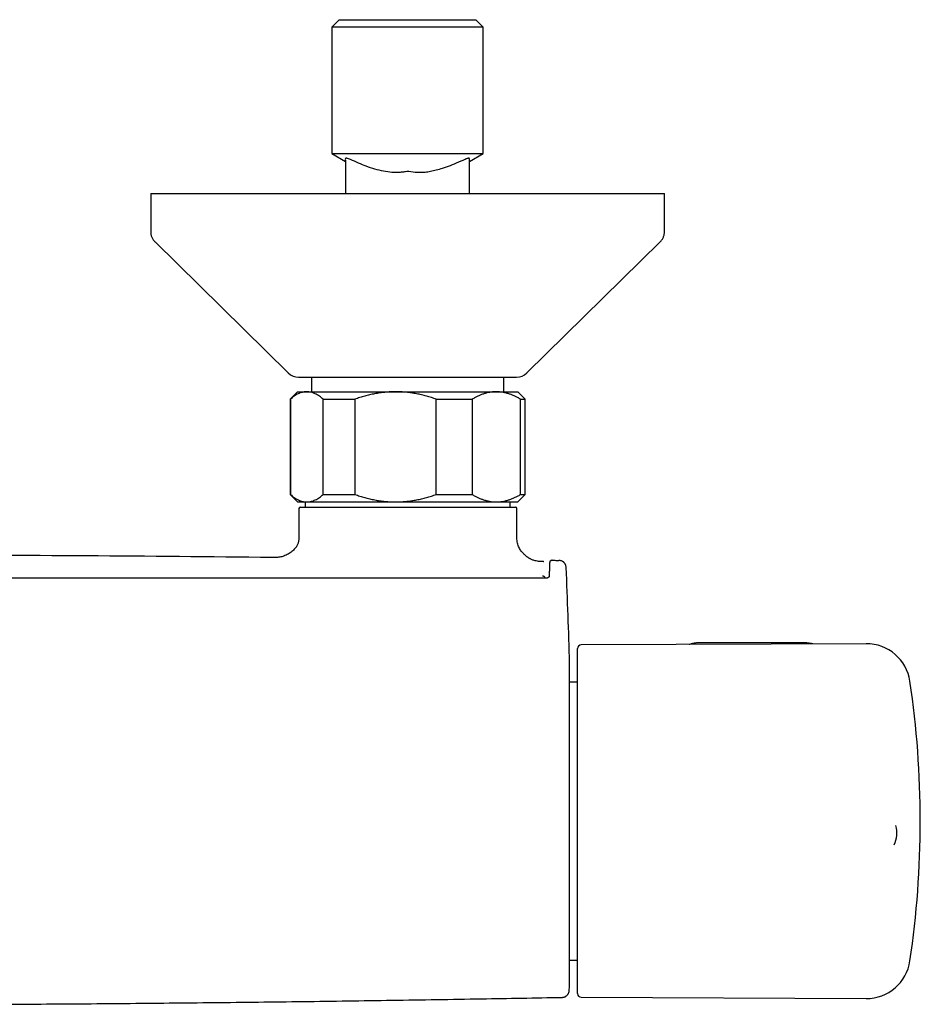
# Model space of a CAD drawing. Header units: millimetres. Extents: x 8 to 1603, y 12 to 2556.
# Tile 5 of 20: x 837 to 960, y 1188 to 1322. Entities that reach past the tile are written whole.
import ezdxf

# ---------------------------------------------------------------- set-up
doc = ezdxf.new("R2010")
doc.units = ezdxf.units.MM

msp = doc.modelspace()

# ---------------------------------------------------------------- linework, layer by layer
at = {"color": 7, "linetype": 'Continuous', "lineweight": 30}
for p, q in [((880.8, 1322.1), (879.8, 1321.1)), ((880.8, 1322.1), (890.1, 1322.1)), ((890.1, 1322.1), (899.4, 1322.1)), ((900.4, 1321.1), (899.4, 1322.1)), ((879.8, 1321.1), (879.8, 1303.85)), ((890.1, 1321.1), (879.8, 1321.1)), ((900.4, 1321.1), (890.1, 1321.1)), ((900.4, 1303.85), (900.4, 1321.1)), ((879.8, 1303.85), (881.63, 1302.8)), ((879.8, 1303.85), (900.4, 1303.85)), ((881.65, 1302.84), (881.65, 1300.1)), ((898.55, 1302.78), (900.4, 1303.85)), ((898.55, 1300.1), (898.55, 1303.1)), ((898.55, 1300.1), (898.55, 1302.79)), ((881.65, 1300.1), (881.65, 1298.4)), ((881.65, 1300.1), (881.65, 1300.1)), ((898.55, 1298.4), (898.55, 1300.1)), ((898.55, 1298.4), (898.55, 1300.1)), ((855.1, 1298.4), (855.1, 1293.24)), ((855.1, 1298.4), (925.1, 1298.4)), ((925.1, 1293.24), (925.1, 1298.4)), ((855.7, 1291.81), (873.85, 1273.97)), ((906.35, 1273.97), (924.5, 1291.81)), ((875.25, 1273.4), (904.95, 1273.4)), ((877, 1273.4), (877, 1271.4)), ((903.2, 1271.4), (903.2, 1273.4)), ((875.1, 1271.4), (874.1, 1270.4)), ((875.1, 1271.4), (876.37, 1271.4)), ((876.37, 1271.4), (888.47, 1271.4)), ((888.47, 1271.4), (902.2, 1271.4)), ((902.2, 1271.4), (905.1, 1271.4)), ((906.1, 1270.4), (905.1, 1271.4)), ((874.1, 1270.4), (874.1, 1257.4)), ((874.1, 1270.4), (874.13, 1270.4)), ((874.13, 1270.4), (874.13, 1257.4)), ((878.61, 1270.4), (882.93, 1270.4)), ((878.61, 1257.4), (878.61, 1270.4)), ((882.93, 1270.4), (882.93, 1257.4)), ((894, 1257.4), (894, 1270.4)), ((894, 1270.4), (898.91, 1270.4)), ((898.91, 1270.4), (898.91, 1257.4)), ((905.49, 1257.4), (905.49, 1270.4)), ((905.49, 1270.4), (906.1, 1270.4)), ((906.1, 1257.4), (906.1, 1270.4)), ((874.1, 1257.4), (875.1, 1256.4)), ((874.1, 1257.4), (874.13, 1257.4)), ((878.61, 1257.4), (882.93, 1257.4)), ((894, 1257.4), (898.91, 1257.4)), ((905.1, 1256.4), (906.1, 1257.4)), ((905.49, 1257.4), (906.1, 1257.4)), ((875.1, 1256.4), (876.37, 1256.4)), ((876.14, 1256.4), (876.14, 1255.7)), ((876.37, 1256.4), (888.47, 1256.4)), ((888.47, 1256.4), (902.2, 1256.4)), ((902.2, 1256.4), (905.1, 1256.4)), ((904.06, 1255.7), (904.06, 1256.4)), ((875.3, 1255.5), (875.3, 1251.9)), ((875.5, 1255.7), (904.79, 1255.7)), ((904.99, 1251.9), (904.99, 1255.5)), ((908.62, 1248.27), (908.62, 1248.27)), ((908.63, 1248.27), (908.67, 1248.26)), ((909.81, 1248.44), (909.81, 1248.44)), ((908.8, 1246.11), (908.8, 1245.99)), ((952.6, 1237.07), (913.76, 1236.9)), ((943.91, 1237.21), (930.11, 1237.21)), ((913.26, 1211.3), (913.26, 1236.4)), ((912.17, 1191.39), (912.17, 1234.41)), ((913.26, 1231.85), (912.17, 1231.85)), ((956.63, 1212.28), (956.63, 1212.29)), ((913.26, 1189.4), (913.26, 1211.3)), ((912.17, 1193.95), (913.26, 1193.95)), ((913.76, 1188.9), (952.6, 1188.73))]:
    msp.add_line(p, q, dxfattribs=at)
at = {"color": 7, "linetype": 'Continuous', "lineweight": 30, "flags": 128}
msp.add_lwpolyline([(909.82, 1248.44), (909.94, 1248.44), (910.05, 1248.44), (910.16, 1248.44), (910.28, 1248.43), (910.39, 1248.43), (910.5, 1248.43), (910.62, 1248.43), (910.73, 1248.43)], dxfattribs=at)
at = {"color": 7, "linetype": 'Continuous', "lineweight": 30}
for centre, radius, start, end in [((875.25, 1275.4), 2, 225.4958, 270), ((904.95, 1275.4), 2, 270, 314.5042), ((875.5, 1255.5), 0.2, 90, 180), ((904.79, 1255.5), 0.2, 0, 90), ((815.1, -3751.07), 5000.21, 89.35207, 89.93125), ((112.46, 1212.9), 800, 1.54039, 2.47664), ((952.62, 1231.07), 6, 8.4268, 90.25), ((913.76, 1236.4), 0.5, 90.25, 180), ((829.96, 1212.9), 130, 351.5732, 8.4268), ((952.76, 1211.27), 4, 336.0887, 14.7994), ((952.62, 1194.73), 6, 269.75, 351.5732), ((112.46, 1212.9), 800, 358.35228, 358.45961), ((913.76, 1189.4), 0.5, 180, 269.75)]:
    msp.add_arc(centre, radius, start, end, dxfattribs=at)
for points, knots in [([(898.55, 1303.1), (898.55, 1303.11), (898.55, 1303.13), (898.54, 1303.17), (898.51, 1303.2), (898.45, 1303.22), (898.36, 1303.22), (898.29, 1303.2), (898.2, 1303.18), (898.03, 1303.11), (897.8, 1303), (897.44, 1302.84), (896.8, 1302.57), (895.92, 1302.2), (894.91, 1301.84), (894.02, 1301.58), (893.25, 1301.4), (892.39, 1301.27), (891.39, 1301.25), (890.62, 1301.35), (890.19, 1301.41), (890.11, 1301.43), (890.05, 1301.41), (889.91, 1301.39), (889.59, 1301.34), (888.92, 1301.27), (887.96, 1301.27), (886.8, 1301.43), (885.63, 1301.73), (884.5, 1302.1), (883.39, 1302.56), (882.58, 1302.94), (882.05, 1303.16), (881.82, 1303.22), (881.68, 1303.23), (881.6, 1303.11), (881.63, 1302.92), (881.64, 1302.79), (881.64, 1302.81), (881.64, 1302.82)], [0, 0, 0, 0, 0.007091, 0.016564, 0.025035, 0.039104, 0.044906, 0.050083, 0.054881, 0.059611, 0.074735, 0.089474, 0.111865, 0.166643, 0.21645, 0.254897, 0.289971, 0.32291, 0.371757, 0.425158, 0.429782, 0.432432, 0.434989, 0.43853, 0.452413, 0.479126, 0.530956, 0.582574, 0.636824, 0.692379, 0.7422, 0.795111, 0.80904, 0.821505, 0.833961, 0.847821, 0.918356, 0.969083, 1, 1, 1, 1]), ([(855.1, 1293.24), (855.1, 1293.17), (855.1, 1293.03), (855.13, 1292.84), (855.18, 1292.64), (855.25, 1292.46), (855.33, 1292.29), (855.43, 1292.12), (855.56, 1291.96), (855.65, 1291.86), (855.7, 1291.81)], [0, 0, 0, 0, 0.129502, 0.255184, 0.378256, 0.5, 0.621744, 0.744816, 0.870498, 1, 1, 1, 1]), ([(924.5, 1291.81), (924.55, 1291.86), (924.64, 1291.96), (924.76, 1292.12), (924.87, 1292.29), (924.95, 1292.46), (925.02, 1292.64), (925.06, 1292.84), (925.09, 1293.03), (925.1, 1293.17), (925.1, 1293.24)], [0, 0, 0, 0, 0.129502, 0.255184, 0.378256, 0.5, 0.621744, 0.744816, 0.870498, 1, 1, 1, 1]), ([(876.37, 1271.4), (876.34, 1271.4), (876.23, 1271.4), (876.02, 1271.38), (875.75, 1271.33), (875.48, 1271.24), (875.21, 1271.13), (874.93, 1270.99), (874.66, 1270.82), (874.39, 1270.62), (874.22, 1270.47), (874.13, 1270.4)], [0, 0, 0, 0, 0.0340847, 0.1530934, 0.2722165, 0.3913505, 0.5103741, 0.6324297, 0.7544889, 0.8772427, 1, 1, 1, 1]), ([(878.61, 1270.4), (878.52, 1270.47), (878.35, 1270.62), (878.08, 1270.82), (877.8, 1270.99), (877.52, 1271.13), (877.24, 1271.25), (876.95, 1271.34), (876.66, 1271.39), (876.47, 1271.4), (876.37, 1271.4)], [0, 0, 0, 0, 0.122898, 0.245942, 0.369483, 0.493217, 0.619247, 0.745529, 0.87262, 1, 1, 1, 1]), ([(888.47, 1271.4), (888.4, 1271.4), (888.12, 1271.4), (887.61, 1271.38), (886.94, 1271.33), (886.27, 1271.24), (885.6, 1271.13), (884.93, 1270.99), (884.26, 1270.82), (883.59, 1270.62), (883.15, 1270.47), (882.93, 1270.4)], [0, 0, 0, 0, 0.034085, 0.152699, 0.271315, 0.390844, 0.510376, 0.632431, 0.75449, 0.877243, 1, 1, 1, 1]), ([(894, 1270.4), (893.78, 1270.47), (893.35, 1270.62), (892.68, 1270.82), (892, 1270.99), (891.31, 1271.13), (890.61, 1271.25), (889.9, 1271.34), (889.19, 1271.39), (888.71, 1271.4), (888.47, 1271.4)], [0, 0, 0, 0, 0.122973, 0.245942, 0.369581, 0.493217, 0.619375, 0.745529, 0.872765, 1, 1, 1, 1]), ([(902.2, 1271.4), (902.16, 1271.4), (901.99, 1271.4), (901.69, 1271.38), (901.29, 1271.33), (900.89, 1271.24), (900.49, 1271.13), (900.09, 1270.99), (899.69, 1270.82), (899.3, 1270.62), (899.04, 1270.47), (898.91, 1270.4)], [0, 0, 0, 0, 0.031426, 0.150353, 0.269282, 0.389133, 0.508986, 0.631385, 0.753788, 0.876892, 1, 1, 1, 1]), ([(905.49, 1270.4), (905.36, 1270.47), (905.1, 1270.62), (904.7, 1270.82), (904.3, 1270.99), (903.89, 1271.13), (903.47, 1271.25), (903.05, 1271.34), (902.62, 1271.39), (902.34, 1271.4), (902.2, 1271.4)], [0, 0, 0, 0, 0.122973, 0.245942, 0.369581, 0.493217, 0.619375, 0.745529, 0.872765, 1, 1, 1, 1]), ([(874.13, 1257.4), (874.22, 1257.33), (874.39, 1257.18), (874.66, 1256.98), (874.94, 1256.81), (875.22, 1256.66), (875.5, 1256.55), (875.79, 1256.46), (876.08, 1256.41), (876.27, 1256.4), (876.37, 1256.4)], [0, 0, 0, 0, 0.1229729, 0.2459422, 0.3695813, 0.4932166, 0.6192472, 0.7455293, 0.8726199, 1, 1, 1, 1]), ([(876.37, 1256.4), (876.4, 1256.4), (876.51, 1256.4), (876.72, 1256.42), (876.99, 1256.47), (877.26, 1256.56), (877.53, 1256.67), (877.81, 1256.81), (878.08, 1256.98), (878.35, 1257.18), (878.52, 1257.33), (878.61, 1257.4)], [0, 0, 0, 0, 0.034085, 0.152582, 0.271315, 0.390737, 0.510377, 0.632337, 0.75449, 0.877169, 1, 1, 1, 1]), ([(882.93, 1257.4), (883.15, 1257.33), (883.59, 1257.18), (884.26, 1256.98), (884.94, 1256.81), (885.63, 1256.66), (886.32, 1256.55), (887.03, 1256.46), (887.75, 1256.41), (888.23, 1256.4), (888.47, 1256.4)], [0, 0, 0, 0, 0.122973, 0.245942, 0.369581, 0.493217, 0.619375, 0.745529, 0.872765, 1, 1, 1, 1]), ([(888.47, 1256.4), (888.53, 1256.4), (888.82, 1256.4), (889.33, 1256.42), (890, 1256.47), (890.67, 1256.56), (891.34, 1256.67), (892.01, 1256.81), (892.68, 1256.98), (893.35, 1257.18), (893.78, 1257.33), (894, 1257.4)], [0, 0, 0, 0, 0.034085, 0.152699, 0.271315, 0.390844, 0.510376, 0.632431, 0.75449, 0.877243, 1, 1, 1, 1]), ([(898.91, 1257.4), (899.03, 1257.33), (899.29, 1257.18), (899.67, 1256.99), (900.06, 1256.82), (900.46, 1256.68), (900.86, 1256.56), (901.27, 1256.48), (901.68, 1256.42), (901.99, 1256.4), (902.16, 1256.4), (902.2, 1256.4)], [0, 0, 0, 0, 0.119246, 0.2384889, 0.3583379, 0.4781835, 0.6002988, 0.7224112, 0.8454934, 0.9685743, 1, 1, 1, 1]), ([(902.2, 1256.4), (902.33, 1256.4), (902.61, 1256.41), (903.02, 1256.46), (903.43, 1256.54), (903.85, 1256.65), (904.26, 1256.8), (904.67, 1256.97), (905.08, 1257.17), (905.35, 1257.32), (905.49, 1257.4)], [0, 0, 0, 0, 0.122618, 0.245238, 0.368878, 0.492521, 0.618996, 0.745475, 0.872735, 1, 1, 1, 1]), ([(875.3, 1251.9), (875.3, 1251.8), (875.3, 1251.61), (875.29, 1251.33), (875.26, 1251.09), (875.21, 1250.87), (875.15, 1250.67), (875.07, 1250.49), (874.99, 1250.34), (874.91, 1250.23), (874.81, 1250.09), (874.66, 1249.93), (874.45, 1249.74), (874.22, 1249.55), (873.96, 1249.37), (873.68, 1249.21), (873.4, 1249.07), (873.11, 1248.97), (872.82, 1248.89), (872.53, 1248.85), (872.23, 1248.82), (871.95, 1248.82), (871.77, 1248.82), (871.69, 1248.82)], [0, 0, 0, 0, 0.054085, 0.103137, 0.147317, 0.186912, 0.222175, 0.260251, 0.291318, 0.314701, 0.335766, 0.381887, 0.432986, 0.488061, 0.545579, 0.603727, 0.660401, 0.715116, 0.769802, 0.825631, 0.883696, 0.945024, 1, 1, 1, 1]), ([(908.62, 1248.27), (908.51, 1248.27), (908.28, 1248.27), (907.95, 1248.29), (907.64, 1248.34), (907.38, 1248.4), (907.16, 1248.47), (906.98, 1248.55), (906.84, 1248.61), (906.73, 1248.68), (906.62, 1248.74), (906.51, 1248.81), (906.41, 1248.89), (906.31, 1248.97), (906.21, 1249.05), (906.11, 1249.13), (906, 1249.24), (905.87, 1249.37), (905.73, 1249.52), (905.58, 1249.7), (905.42, 1249.92), (905.28, 1250.18), (905.15, 1250.47), (905.06, 1250.79), (905.01, 1251.14), (904.99, 1251.51), (904.99, 1251.77), (904.99, 1251.9)], [0, 0, 0, 0, 0.058261, 0.118067, 0.171143, 0.21776, 0.257871, 0.291062, 0.316652, 0.337546, 0.358907, 0.380769, 0.403027, 0.425565, 0.445022, 0.466486, 0.493065, 0.524689, 0.561025, 0.601428, 0.644842, 0.697592, 0.752122, 0.808833, 0.868509, 0.932014, 1, 1, 1, 1]), ([(909.78, 1248.44), (909.78, 1248.44), (909.77, 1248.44), (909.75, 1248.44), (909.73, 1248.43), (909.71, 1248.43), (909.69, 1248.42), (909.68, 1248.42), (909.66, 1248.41), (909.65, 1248.41), (909.64, 1248.4), (909.63, 1248.4), (909.62, 1248.39), (909.62, 1248.39), (909.61, 1248.38), (909.6, 1248.38), (909.59, 1248.37), (909.58, 1248.36), (909.57, 1248.36), (909.56, 1248.35), (909.56, 1248.35), (909.55, 1248.34), (909.54, 1248.33), (909.53, 1248.33), (909.52, 1248.32), (909.51, 1248.31), (909.5, 1248.3), (909.5, 1248.29), (909.49, 1248.28), (909.48, 1248.26), (909.47, 1248.23), (909.46, 1248.17), (909.46, 1248.08), (909.45, 1247.97), (909.44, 1247.84), (909.44, 1247.7), (909.43, 1247.53), (909.42, 1247.34), (909.42, 1247.12), (909.41, 1246.87), (909.41, 1246.59), (909.4, 1246.38), (909.4, 1246.28)], [0, 0, 0, 0, 0.028756, 0.072894, 0.114664, 0.154066, 0.19046, 0.224569, 0.256393, 0.285933, 0.313664, 0.339028, 0.362189, 0.38387, 0.404157, 0.428615, 0.450685, 0.47037, 0.481653, 0.491969, 0.501317, 0.510029, 0.520433, 0.532979, 0.550515, 0.571021, 0.594554, 0.621183, 0.643397, 0.66734, 0.692989, 0.720347, 0.749407, 0.780154, 0.804325, 0.829445, 0.855513, 0.882527, 0.910485, 0.939383, 0.96922, 1, 1, 1, 1]), ([(911.71, 1247.47), (911.7, 1247.52), (911.69, 1247.63), (911.65, 1247.76), (911.61, 1247.87), (911.56, 1247.96), (911.5, 1248.04), (911.44, 1248.11), (911.37, 1248.18), (911.29, 1248.24), (911.19, 1248.3), (911.09, 1248.35), (910.97, 1248.39), (910.85, 1248.42), (910.77, 1248.42), (910.73, 1248.43)], [0, 0, 0, 0, 0.104023, 0.206955, 0.274143, 0.339643, 0.409982, 0.469018, 0.533245, 0.602357, 0.675901, 0.753262, 0.833675, 0.916248, 1, 1, 1, 1]), ([(911.71, 1247.47), (911.71, 1247.47), (911.71, 1247.47), (911.71, 1247.47), (911.71, 1247.47), (911.71, 1247.47)], [0, 0, 0, 0, 0.499464, 0.996092, 1, 1, 1, 1]), ([(908.9, 1245.99), (908.67, 1245.99), (908.23, 1245.99), (907.59, 1245.99), (906.98, 1245.99), (906.41, 1245.99), (905.89, 1245.99), (905.4, 1245.99), (904.96, 1245.99), (904.55, 1245.99), (904.18, 1245.99), (903.85, 1245.99), (903.53, 1245.99), (903.23, 1246), (902.93, 1246), (902.63, 1246), (902.32, 1246), (901.68, 1246), (900.7, 1246), (899.38, 1246), (896.14, 1246), (889.13, 1246.01), (878.79, 1246.01), (867.06, 1246.01), (855.06, 1246.02), (842.34, 1246.02), (830.78, 1246.02), (823.7, 1246.02), (821.1, 1246.02)], [0, 0, 0, 0, 0.007787, 0.015131, 0.022032, 0.02849, 0.034505, 0.039982, 0.045031, 0.049652, 0.053847, 0.057686, 0.061142, 0.064564, 0.068009, 0.071478, 0.074969, 0.078483, 0.093372, 0.10842, 0.123468, 0.204085, 0.348042, 0.476576, 0.60511, 0.758127, 0.911144, 1, 1, 1, 1]), ([(908.8, 1246.11), (908.79, 1246.12), (908.79, 1246.16), (908.74, 1246.2), (908.69, 1246.23), (908.64, 1246.25), (908.57, 1246.26), (908.53, 1246.26), (908.5, 1246.26)], [0, 0, 0, 0, 0.219303, 0.449549, 0.575076, 0.70826, 0.848831, 1, 1, 1, 1]), ([(908.8, 1246.11), (908.79, 1246.09), (908.78, 1246.06), (908.73, 1246.02), (908.69, 1246), (908.66, 1245.99), (908.65, 1245.99)], [0, 0, 0, 0, 0.387223, 0.668566, 0.887289, 1, 1, 1, 1]), ([(909.4, 1246.28), (909.4, 1246.27), (909.4, 1246.25), (909.39, 1246.21), (909.37, 1246.17), (909.34, 1246.14), (909.32, 1246.12), (909.29, 1246.1), (909.25, 1246.08), (909.19, 1246.05), (909.13, 1246.02), (909.06, 1246.01), (908.99, 1245.99), (908.93, 1245.99), (908.9, 1245.99)], [0, 0, 0, 0, 0.095225, 0.178912, 0.314905, 0.383228, 0.433299, 0.46887, 0.544828, 0.657023, 0.727362, 0.807573, 0.898158, 1, 1, 1, 1]), ([(930.11, 1237.21), (930.08, 1237.21), (929.97, 1237.21), (929.78, 1237.2), (929.57, 1237.19), (929.36, 1237.16), (929.15, 1237.13), (928.94, 1237.09), (928.73, 1237.05), (928.57, 1237), (928.48, 1236.97), (928.45, 1236.97)], [0, 0, 0, 0, 0.067494, 0.193241, 0.319026, 0.444856, 0.570749, 0.696721, 0.822788, 0.948963, 1, 1, 1, 1]), ([(945.31, 1237.04), (945.29, 1237.05), (945.19, 1237.07), (945.03, 1237.1), (944.82, 1237.14), (944.61, 1237.17), (944.4, 1237.19), (944.18, 1237.21), (944.02, 1237.21), (943.93, 1237.21), (943.91, 1237.21)], [0, 0, 0, 0, 0.056422, 0.207352, 0.358199, 0.508972, 0.659688, 0.810363, 0.961017, 1, 1, 1, 1]), ([(831.65, 1187.94), (834.23, 1187.95), (840.87, 1187.98), (851.55, 1188.06), (863.7, 1188.18), (875.85, 1188.32), (888, 1188.49), (899.77, 1188.68), (907.48, 1188.82), (911.15, 1188.88)], [0, 0, 0, 0, 0.0975282, 0.2503598, 0.4031928, 0.5560271, 0.7088627, 0.8616993, 1, 1, 1, 1]), ([(911.15, 1188.88), (911.18, 1188.89), (911.26, 1188.89), (911.37, 1188.91), (911.47, 1188.94), (911.56, 1188.98), (911.64, 1189.02), (911.71, 1189.07), (911.78, 1189.12), (911.85, 1189.19), (911.92, 1189.27), (911.99, 1189.37), (912.05, 1189.48), (912.09, 1189.6), (912.12, 1189.72), (912.12, 1189.81), (912.13, 1189.85)], [0, 0, 0, 0, 0.076827, 0.149223, 0.216127, 0.276679, 0.346418, 0.402693, 0.450118, 0.509837, 0.583938, 0.671745, 0.745844, 0.826051, 0.911228, 1, 1, 1, 1])]:
    msp.add_open_spline(points, degree=3, knots=knots, dxfattribs=at)

doc.saveas('drawing.dxf')
